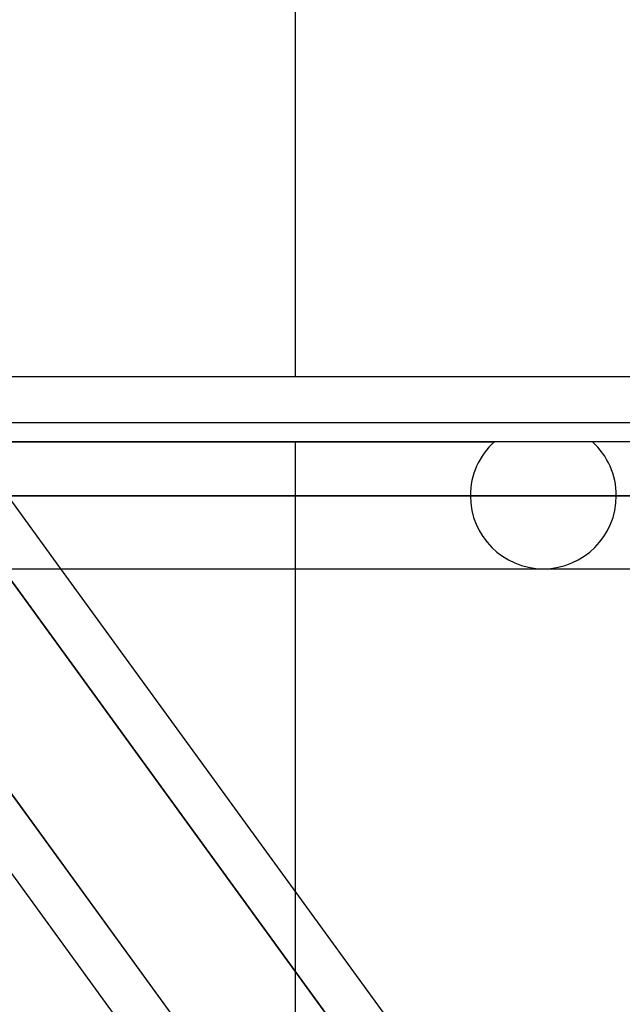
# Model space of a CAD drawing. Header units: millimetres. Extents: x -288 to 288, y -123 to 100.
# Tile 50 of 76: x 67 to 76, y -28 to -13. Entities that reach past the tile are written whole.
import ezdxf

# ---------------------------------------------------------------- set-up
doc = ezdxf.new("R2010")
doc.units = ezdxf.units.MM
doc.layers.add('MAIN-1', color=7, linetype='Continuous')
doc.layers.add('MAIN-2', color=7, linetype='Continuous')

msp = doc.modelspace()

# ---------------------------------------------------------------- linework, layer by layer
at = {"layer": 'MAIN-1'}
for p, q in [((71.19, -10.7), (71.19, -18.457)), ((-81.36, -18.457), (81.36, -18.457)), ((170.929, -19.175), (-170.929, -19.175)), ((-171.99, -20.305), (171.99, -20.305)), ((-170.929, -21.435), (170.929, -21.435)), ((70.613, -30.175), (64.264, -21.435)), ((67.557, -21.435), (73.906, -30.175)), ((71.19, -21.435), (71.19, -26.436)), ((63.556, -21.695), (69.716, -30.175))]:
    msp.add_line(p, q, dxfattribs=at)
at = {"layer": 'MAIN-2'}
for p, q in [((66.013, -19.309), (67.557, -21.435)), ((60.027, -19.468), (74.273, -19.468)), ((81.36, -19.468), (61.981, -19.468)), ((71.19, -19.468), (71.19, -21.435)), ((171.99, -20.305), (-171.99, -20.305)), ((170.496, -20.305), (-170.496, -20.305)), ((73.902, -20.305), (56.83, -20.305)), ((56.83, -20.305), (73.902, -20.305)), ((58.435, -20.305), (76.162, -20.305)), ((76.162, -20.305), (58.435, -20.305)), ((62.596, -20.305), (170.496, -20.305)), ((85.202, -20.305), (64.85, -20.305)), ((64.85, -20.305), (85.202, -20.305)), ((66.379, -20.305), (87.462, -20.305)), ((87.462, -20.305), (66.379, -20.305)), ((66.309, -20.951), (73.178, -30.407)), ((73.178, -30.407), (66.309, -20.951)), ((63.991, -21.06), (70.84, -30.488)), ((71.19, -26.436), (71.19, -32.435))]:
    msp.add_line(p, q, dxfattribs=at)
for start, end in [(132.1705, 180), (0, 47.8295), (180, 0)]:
    msp.add_arc((75.032, -20.305), 1.13, start, end, dxfattribs=at)

doc.saveas('drawing.dxf')
